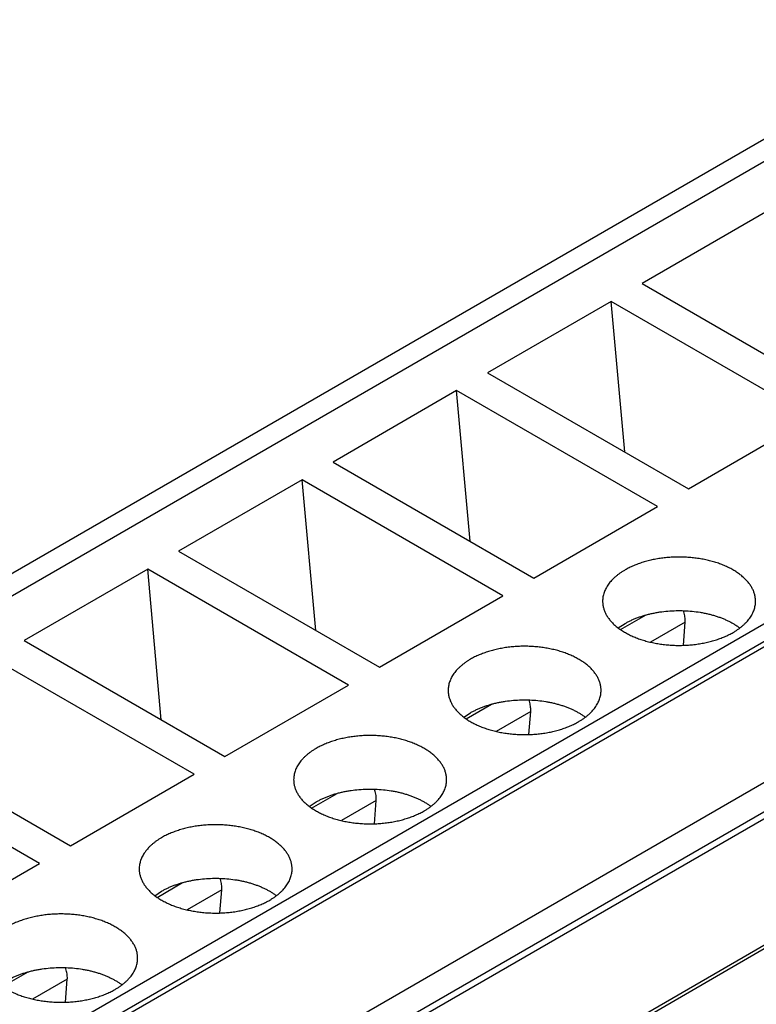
# Model space of a CAD drawing. Header units: inches. Extents: x 0 to 34, y 0 to 22.
# Tile 72 of 80: x 30.272 to 30.604, y 18.912 to 19.355. Entities that reach past the tile are written whole.
import ezdxf

# ---------------------------------------------------------------- set-up
doc = ezdxf.new("R2010")
doc.units = ezdxf.units.IN
doc.header["$LTSCALE"] = 1.87
doc.header["$MEASUREMENT"] = 0
doc.layers.get('0').update_dxf_attribs({"linetype": 'CONTINUOUS'})

msp = doc.modelspace()

# ---------------------------------------------------------------- linework, layer by layer
at = {"color": 7, "linetype": 'CONTINUOUS'}
for p, q in [((30.85879, 19.44649), (28.73609, 18.22086)), ((28.75085, 18.21939), (30.87356, 19.44503)), ((28.93111, 18.11532), (31.05381, 19.34095)), ((28.93459, 18.10929), (31.05729, 19.33492)), ((28.93459, 18.10688), (31.05729, 19.33251)), ((28.98749, 18.07634), (31.11019, 19.30197)), ((28.99588, 18.06809), (31.11859, 19.29371)), ((31.12352, 19.29323), (29.0008, 18.0676)), ((31.17743, 19.26735), (29.05472, 18.04172)), ((31.17989, 19.26711), (29.05718, 18.04148)), ((30.60839, 19.26861), (30.55272, 19.23647)), ((30.55272, 19.23647), (30.64319, 19.18423)), ((30.5388, 19.22843), (30.48312, 19.19628)), ((30.62927, 19.17619), (30.5388, 19.22843)), ((30.54491, 19.16061), (30.5388, 19.22843)), ((30.48312, 19.19628), (30.5736, 19.14404)), ((30.4692, 19.18825), (30.41352, 19.1561)), ((30.55968, 19.13601), (30.4692, 19.18825)), ((30.47531, 19.12042), (30.4692, 19.18825)), ((30.5736, 19.14404), (30.62927, 19.17619)), ((30.41352, 19.1561), (30.504, 19.10386)), ((30.3996, 19.14806), (30.34393, 19.11591)), ((30.49008, 19.09582), (30.3996, 19.14806)), ((30.40571, 19.08024), (30.3996, 19.14806)), ((30.504, 19.10386), (30.55968, 19.13601)), ((30.34393, 19.11591), (30.4344, 19.06367)), ((30.33001, 19.10788), (30.27433, 19.07573)), ((30.42048, 19.05564), (30.33001, 19.10788)), ((30.33612, 19.04005), (30.33001, 19.10788)), ((30.4344, 19.06367), (30.49008, 19.09582)), ((30.54306, 19.08061), (30.55456, 19.08725)), ((30.54202, 19.08136), (30.54506, 19.08337)), ((30.57217, 19.08398), (30.55655, 19.07496)), ((30.57135, 19.07355), (30.57217, 19.08398)), ((30.27433, 19.07573), (30.36481, 19.02349)), ((30.35089, 19.01545), (30.26041, 19.06769)), ((30.36481, 19.02349), (30.42048, 19.05564)), ((30.47346, 19.04042), (30.48496, 19.04706)), ((30.47242, 19.04117), (30.47546, 19.04318)), ((30.50258, 19.0438), (30.48695, 19.03478)), ((30.50175, 19.03337), (30.50258, 19.0438)), ((30.20473, 19.03554), (30.29521, 18.9833)), ((30.28129, 18.97527), (30.19081, 19.02751)), ((30.29521, 18.9833), (30.35089, 19.01545)), ((30.40387, 19.00024), (30.41537, 19.00688)), ((30.40283, 19.00099), (30.40587, 19.003)), ((30.43298, 19.00361), (30.41736, 18.99459)), ((30.43215, 18.99318), (30.43298, 19.00361)), ((30.22561, 18.94312), (30.28129, 18.97527)), ((30.33427, 18.96005), (30.34577, 18.96669)), ((30.33323, 18.9608), (30.33627, 18.96281)), ((30.36338, 18.96343), (30.34776, 18.95441)), ((30.36256, 18.953), (30.36338, 18.96343)), ((30.26467, 18.91987), (30.27617, 18.92651)), ((30.29379, 18.92324), (30.27816, 18.91422)), ((30.29296, 18.91281), (30.29379, 18.92324))]:
    msp.add_line(p, q, dxfattribs=at)
for centre in [(30.56277, 19.08472), (30.49317, 19.04454), (30.42357, 19.00435), (30.35398, 18.96417), (30.28438, 18.92398)]:
    msp.add_arc(centre, 0.00944, 355.4961, 0.0764, dxfattribs=at)
for points, knots in [([(30.60387, 19.09341), (30.60387, 19.09365), (30.60385, 19.09414), (30.60378, 19.09488), (30.60367, 19.09561), (30.6035, 19.09633), (30.60329, 19.09706), (30.60304, 19.09777), (30.60274, 19.09849), (30.60227, 19.09944), (30.60157, 19.1006), (30.60057, 19.10195), (30.59939, 19.10325), (30.59806, 19.1045), (30.59657, 19.10568), (30.59494, 19.1068), (30.59316, 19.10785), (30.59126, 19.10882), (30.58924, 19.1097), (30.58712, 19.1105), (30.5849, 19.1112), (30.58259, 19.11181), (30.58022, 19.11232), (30.57778, 19.11272), (30.5753, 19.11303), (30.57279, 19.11322), (30.57026, 19.11331), (30.56773, 19.11329), (30.56521, 19.11317), (30.56271, 19.11294), (30.56024, 19.1126), (30.55782, 19.11216), (30.55547, 19.11162), (30.55319, 19.11098), (30.551, 19.11024), (30.54891, 19.10941), (30.54693, 19.1085), (30.54567, 19.10783), (30.54506, 19.10747)], [0, 0, 0, 0, 0.010653, 0.021335, 0.032074, 0.042898, 0.053833, 0.064905, 0.076137, 0.08755, 0.110991, 0.135368, 0.160781, 0.187296, 0.214949, 0.243748, 0.273677, 0.3047, 0.336759, 0.369784, 0.403688, 0.438373, 0.473732, 0.509648, 0.545999, 0.582658, 0.619494, 0.656374, 0.693166, 0.729736, 0.765956, 0.8017, 0.836846, 0.871282, 0.904903, 0.937615, 0.969337, 1, 1, 1, 1]), ([(30.54506, 19.10747), (30.54467, 19.10725), (30.5439, 19.10678), (30.54279, 19.10604), (30.54175, 19.10527), (30.54078, 19.10448), (30.53987, 19.10365), (30.53904, 19.1028), (30.53828, 19.10193), (30.53759, 19.10104), (30.53698, 19.10013), (30.53645, 19.0992), (30.53599, 19.09826), (30.53562, 19.0973), (30.53533, 19.09634), (30.53512, 19.09537), (30.535, 19.09439), (30.53497, 19.09374), (30.53497, 19.09341)], [0, 0, 0, 0, 0.075233, 0.14856, 0.219957, 0.28942, 0.356963, 0.422622, 0.486452, 0.548535, 0.608975, 0.667901, 0.725471, 0.781862, 0.837279, 0.891946, 0.946102, 1, 1, 1, 1]), ([(30.53497, 19.09341), (30.53497, 19.09317), (30.53499, 19.09268), (30.53506, 19.09194), (30.53517, 19.09121), (30.53534, 19.09049), (30.53555, 19.08976), (30.5358, 19.08905), (30.5361, 19.08833), (30.53657, 19.08739), (30.53727, 19.08622), (30.53827, 19.08487), (30.53945, 19.08357), (30.54078, 19.08232), (30.54227, 19.08114), (30.54391, 19.08002), (30.54568, 19.07897), (30.54758, 19.07801), (30.5496, 19.07712), (30.55172, 19.07632), (30.55394, 19.07562), (30.55625, 19.07501), (30.55862, 19.0745), (30.56106, 19.0741), (30.56354, 19.07379), (30.56605, 19.0736), (30.56858, 19.07351), (30.57111, 19.07353), (30.57363, 19.07365), (30.57613, 19.07388), (30.5786, 19.07422), (30.58102, 19.07466), (30.58337, 19.0752), (30.58565, 19.07584), (30.58784, 19.07658), (30.58993, 19.07741), (30.59191, 19.07832), (30.59317, 19.07899), (30.59378, 19.07935)], [0, 0, 0, 0, 0.010653, 0.021335, 0.032074, 0.042898, 0.053833, 0.064905, 0.076137, 0.08755, 0.110991, 0.135368, 0.160781, 0.187296, 0.214949, 0.243748, 0.273677, 0.3047, 0.336759, 0.369784, 0.403688, 0.438373, 0.473732, 0.509648, 0.545999, 0.582658, 0.619494, 0.656374, 0.693166, 0.729736, 0.765956, 0.8017, 0.836846, 0.871282, 0.904903, 0.937615, 0.969337, 1, 1, 1, 1]), ([(30.59378, 19.07935), (30.59417, 19.07957), (30.59494, 19.08004), (30.59605, 19.08078), (30.59709, 19.08155), (30.59806, 19.08234), (30.59897, 19.08317), (30.5998, 19.08402), (30.60056, 19.08489), (30.60125, 19.08578), (30.60186, 19.0867), (30.60239, 19.08762), (30.60285, 19.08857), (30.60322, 19.08952), (30.60351, 19.09048), (30.60372, 19.09146), (30.60384, 19.09243), (30.60387, 19.09308), (30.60387, 19.09341)], [0, 0, 0, 0, 0.075233, 0.14856, 0.219957, 0.28942, 0.356963, 0.422622, 0.486452, 0.548535, 0.608975, 0.667901, 0.725471, 0.781862, 0.837279, 0.891946, 0.946102, 1, 1, 1, 1]), ([(30.54506, 19.08337), (30.5455, 19.08362), (30.5464, 19.08411), (30.5478, 19.0848), (30.54926, 19.08544), (30.55077, 19.08604), (30.55234, 19.08659), (30.55396, 19.08709), (30.55562, 19.08754), (30.55732, 19.08793), (30.55905, 19.08828), (30.56141, 19.08867), (30.56442, 19.08902), (30.56806, 19.08921), (30.57173, 19.08919), (30.57536, 19.08893), (30.57835, 19.08854), (30.58069, 19.08811), (30.58241, 19.08773), (30.58409, 19.08731), (30.58573, 19.08683), (30.58732, 19.08631), (30.58886, 19.08573), (30.59035, 19.08511), (30.59178, 19.08445), (30.59314, 19.08374), (30.59444, 19.08299), (30.59567, 19.0822), (30.59644, 19.08164), (30.59682, 19.08136)], [0, 0, 0, 0, 0.027972, 0.056656, 0.086024, 0.116041, 0.146667, 0.177858, 0.209567, 0.241743, 0.274331, 0.307275, 0.373985, 0.441389, 0.508983, 0.576255, 0.642702, 0.675468, 0.707849, 0.739789, 0.771235, 0.802138, 0.832452, 0.862136, 0.891152, 0.919469, 0.947061, 0.973909, 1, 1, 1, 1]), ([(30.5722, 19.08474), (30.5722, 19.08509), (30.57217, 19.08581), (30.57201, 19.08691), (30.57176, 19.08803), (30.57152, 19.08878), (30.57139, 19.08916)], [0, 0, 0, 0, 0.233406, 0.478926, 0.735073, 1, 1, 1, 1]), ([(30.53427, 19.05323), (30.53427, 19.05347), (30.53426, 19.05396), (30.53419, 19.05469), (30.53407, 19.05542), (30.53391, 19.05615), (30.5337, 19.05687), (30.53344, 19.05759), (30.53314, 19.0583), (30.53267, 19.05925), (30.53197, 19.06042), (30.53097, 19.06177), (30.5298, 19.06307), (30.52846, 19.06431), (30.52697, 19.0655), (30.52534, 19.06662), (30.52357, 19.06766), (30.52166, 19.06863), (30.51965, 19.06951), (30.51752, 19.07031), (30.5153, 19.07102), (30.513, 19.07162), (30.51062, 19.07213), (30.50819, 19.07254), (30.50571, 19.07284), (30.5032, 19.07304), (30.50067, 19.07313), (30.49813, 19.07311), (30.49561, 19.07298), (30.49311, 19.07275), (30.49064, 19.07242), (30.48823, 19.07197), (30.48587, 19.07143), (30.4836, 19.07079), (30.48141, 19.07006), (30.47931, 19.06923), (30.47733, 19.06832), (30.47607, 19.06764), (30.47546, 19.06729)], [0, 0, 0, 0, 0.010653, 0.021335, 0.032074, 0.042898, 0.053833, 0.064905, 0.076137, 0.08755, 0.110991, 0.135368, 0.160781, 0.187296, 0.214949, 0.243748, 0.273677, 0.3047, 0.336759, 0.369784, 0.403688, 0.438373, 0.473732, 0.509648, 0.545999, 0.582658, 0.619494, 0.656374, 0.693166, 0.729736, 0.765956, 0.8017, 0.836846, 0.871282, 0.904903, 0.937615, 0.969337, 1, 1, 1, 1]), ([(30.47546, 19.06729), (30.47507, 19.06706), (30.4743, 19.0666), (30.4732, 19.06586), (30.47216, 19.06509), (30.47118, 19.06429), (30.47028, 19.06347), (30.46944, 19.06262), (30.46868, 19.06175), (30.46799, 19.06085), (30.46738, 19.05994), (30.46685, 19.05901), (30.4664, 19.05807), (30.46603, 19.05712), (30.46574, 19.05615), (30.46553, 19.05518), (30.4654, 19.0542), (30.46537, 19.05355), (30.46537, 19.05323)], [0, 0, 0, 0, 0.075233, 0.14856, 0.219957, 0.28942, 0.356963, 0.422622, 0.486452, 0.548535, 0.608975, 0.667901, 0.725471, 0.781862, 0.837279, 0.891946, 0.946102, 1, 1, 1, 1]), ([(30.46537, 19.05323), (30.46537, 19.05298), (30.46539, 19.05249), (30.46546, 19.05176), (30.46558, 19.05103), (30.46574, 19.0503), (30.46595, 19.04958), (30.46621, 19.04886), (30.46651, 19.04815), (30.46697, 19.0472), (30.46767, 19.04603), (30.46868, 19.04469), (30.46985, 19.04339), (30.47118, 19.04214), (30.47267, 19.04095), (30.47431, 19.03984), (30.47608, 19.03879), (30.47798, 19.03782), (30.48, 19.03694), (30.48213, 19.03614), (30.48435, 19.03544), (30.48665, 19.03483), (30.48903, 19.03432), (30.49146, 19.03391), (30.49394, 19.03361), (30.49645, 19.03341), (30.49898, 19.03332), (30.50151, 19.03334), (30.50404, 19.03347), (30.50654, 19.0337), (30.509, 19.03404), (30.51142, 19.03448), (30.51377, 19.03502), (30.51605, 19.03566), (30.51824, 19.0364), (30.52033, 19.03722), (30.52231, 19.03813), (30.52357, 19.03881), (30.52418, 19.03916)], [0, 0, 0, 0, 0.010653, 0.021335, 0.032074, 0.042898, 0.053833, 0.064905, 0.076137, 0.08755, 0.110991, 0.135368, 0.160781, 0.187296, 0.214949, 0.243748, 0.273677, 0.3047, 0.336759, 0.369784, 0.403688, 0.438373, 0.473732, 0.509648, 0.545999, 0.582658, 0.619494, 0.656374, 0.693166, 0.729736, 0.765956, 0.8017, 0.836846, 0.871282, 0.904903, 0.937615, 0.969337, 1, 1, 1, 1]), ([(30.52418, 19.03916), (30.52458, 19.03939), (30.52534, 19.03985), (30.52645, 19.04059), (30.52749, 19.04136), (30.52846, 19.04216), (30.52937, 19.04298), (30.53021, 19.04383), (30.53097, 19.04471), (30.53165, 19.0456), (30.53226, 19.04651), (30.5328, 19.04744), (30.53325, 19.04838), (30.53362, 19.04934), (30.53391, 19.0503), (30.53412, 19.05127), (30.53424, 19.05225), (30.53427, 19.0529), (30.53427, 19.05323)], [0, 0, 0, 0, 0.075233, 0.14856, 0.219957, 0.28942, 0.356963, 0.422622, 0.486452, 0.548535, 0.608975, 0.667901, 0.725471, 0.781862, 0.837279, 0.891946, 0.946102, 1, 1, 1, 1]), ([(30.47546, 19.04318), (30.4759, 19.04343), (30.4768, 19.04393), (30.4782, 19.04461), (30.47966, 19.04526), (30.48117, 19.04585), (30.48274, 19.0464), (30.48436, 19.0469), (30.48602, 19.04735), (30.48772, 19.04775), (30.48946, 19.0481), (30.49182, 19.04849), (30.49482, 19.04883), (30.49847, 19.04903), (30.50213, 19.049), (30.50577, 19.04875), (30.50875, 19.04835), (30.5111, 19.04792), (30.51281, 19.04755), (30.51449, 19.04712), (30.51613, 19.04665), (30.51773, 19.04612), (30.51927, 19.04555), (30.52075, 19.04493), (30.52218, 19.04426), (30.52355, 19.04355), (30.52484, 19.0428), (30.52607, 19.04202), (30.52685, 19.04146), (30.52722, 19.04117)], [0, 0, 0, 0, 0.027972, 0.056656, 0.086024, 0.116041, 0.146667, 0.177858, 0.209567, 0.241743, 0.274331, 0.307275, 0.373985, 0.441389, 0.508983, 0.576255, 0.642702, 0.675468, 0.707849, 0.739789, 0.771235, 0.802138, 0.832452, 0.862136, 0.891152, 0.919469, 0.947061, 0.973909, 1, 1, 1, 1]), ([(30.50261, 19.04455), (30.50261, 19.0449), (30.50257, 19.04562), (30.50241, 19.04672), (30.50216, 19.04785), (30.50193, 19.0486), (30.5018, 19.04897)], [0, 0, 0, 0, 0.233406, 0.478926, 0.735073, 1, 1, 1, 1]), ([(30.46468, 19.01304), (30.46468, 19.01329), (30.46466, 19.01377), (30.46459, 19.01451), (30.46447, 19.01524), (30.46431, 19.01596), (30.4641, 19.01669), (30.46384, 19.01741), (30.46354, 19.01812), (30.46308, 19.01907), (30.46238, 19.02023), (30.46137, 19.02158), (30.4602, 19.02288), (30.45887, 19.02413), (30.45738, 19.02531), (30.45574, 19.02643), (30.45397, 19.02748), (30.45207, 19.02845), (30.45005, 19.02933), (30.44792, 19.03013), (30.4457, 19.03083), (30.4434, 19.03144), (30.44102, 19.03195), (30.43859, 19.03235), (30.43611, 19.03266), (30.4336, 19.03285), (30.43107, 19.03294), (30.42854, 19.03293), (30.42601, 19.0328), (30.42351, 19.03257), (30.42105, 19.03223), (30.41863, 19.03179), (30.41628, 19.03125), (30.414, 19.03061), (30.41181, 19.02987), (30.40972, 19.02904), (30.40774, 19.02813), (30.40648, 19.02746), (30.40587, 19.02711)], [0, 0, 0, 0, 0.010653, 0.021335, 0.032074, 0.042898, 0.053833, 0.064905, 0.076137, 0.08755, 0.110991, 0.135368, 0.160781, 0.187296, 0.214949, 0.243748, 0.273677, 0.3047, 0.336759, 0.369784, 0.403688, 0.438373, 0.473732, 0.509648, 0.545999, 0.582658, 0.619494, 0.656374, 0.693166, 0.729736, 0.765956, 0.8017, 0.836846, 0.871282, 0.904903, 0.937615, 0.969337, 1, 1, 1, 1]), ([(30.40587, 19.02711), (30.40547, 19.02688), (30.40471, 19.02641), (30.4036, 19.02567), (30.40256, 19.02491), (30.40158, 19.02411), (30.40068, 19.02328), (30.39984, 19.02243), (30.39908, 19.02156), (30.3984, 19.02067), (30.39779, 19.01976), (30.39725, 19.01883), (30.3968, 19.01789), (30.39643, 19.01693), (30.39614, 19.01597), (30.39593, 19.015), (30.39581, 19.01402), (30.39578, 19.01337), (30.39578, 19.01304)], [0, 0, 0, 0, 0.075233, 0.14856, 0.219957, 0.28942, 0.356963, 0.422622, 0.486452, 0.548535, 0.608975, 0.667901, 0.725471, 0.781862, 0.837279, 0.891946, 0.946102, 1, 1, 1, 1]), ([(30.39578, 19.01304), (30.39578, 19.0128), (30.39579, 19.01231), (30.39586, 19.01158), (30.39598, 19.01085), (30.39614, 19.01012), (30.39635, 19.0094), (30.39661, 19.00868), (30.39691, 19.00796), (30.39738, 19.00702), (30.39807, 19.00585), (30.39908, 19.0045), (30.40025, 19.0032), (30.40159, 19.00195), (30.40308, 19.00077), (30.40471, 18.99965), (30.40648, 18.9986), (30.40838, 18.99764), (30.4104, 18.99675), (30.41253, 18.99596), (30.41475, 18.99525), (30.41705, 18.99464), (30.41943, 18.99413), (30.42186, 18.99373), (30.42434, 18.99342), (30.42685, 18.99323), (30.42938, 18.99314), (30.43192, 18.99316), (30.43444, 18.99328), (30.43694, 18.99351), (30.43941, 18.99385), (30.44182, 18.99429), (30.44418, 18.99483), (30.44645, 18.99548), (30.44864, 18.99621), (30.45073, 18.99704), (30.45272, 18.99795), (30.45398, 18.99863), (30.45459, 18.99898)], [0, 0, 0, 0, 0.010653, 0.021335, 0.032074, 0.042898, 0.053833, 0.064905, 0.076137, 0.08755, 0.110991, 0.135368, 0.160781, 0.187296, 0.214949, 0.243748, 0.273677, 0.3047, 0.336759, 0.369784, 0.403688, 0.438373, 0.473732, 0.509648, 0.545999, 0.582658, 0.619494, 0.656374, 0.693166, 0.729736, 0.765956, 0.8017, 0.836846, 0.871282, 0.904903, 0.937615, 0.969337, 1, 1, 1, 1]), ([(30.45459, 18.99898), (30.45498, 18.9992), (30.45575, 18.99967), (30.45685, 19.00041), (30.45789, 19.00118), (30.45887, 19.00197), (30.45977, 19.0028), (30.46061, 19.00365), (30.46137, 19.00452), (30.46206, 19.00541), (30.46267, 19.00633), (30.4632, 19.00725), (30.46365, 19.0082), (30.46402, 19.00915), (30.46431, 19.01011), (30.46452, 19.01109), (30.46465, 19.01206), (30.46468, 19.01272), (30.46468, 19.01304)], [0, 0, 0, 0, 0.075233, 0.14856, 0.219957, 0.28942, 0.356963, 0.422622, 0.486452, 0.548535, 0.608975, 0.667901, 0.725471, 0.781862, 0.837279, 0.891946, 0.946102, 1, 1, 1, 1]), ([(30.40587, 19.003), (30.40631, 19.00325), (30.40721, 19.00374), (30.4086, 19.00443), (30.41006, 19.00507), (30.41158, 19.00567), (30.41315, 19.00622), (30.41476, 19.00672), (30.41642, 19.00717), (30.41812, 19.00757), (30.41986, 19.00791), (30.42222, 19.0083), (30.42522, 19.00865), (30.42887, 19.00885), (30.43253, 19.00882), (30.43617, 19.00856), (30.43916, 19.00817), (30.4415, 19.00774), (30.44322, 19.00736), (30.4449, 19.00694), (30.44654, 19.00646), (30.44813, 19.00594), (30.44967, 19.00536), (30.45116, 19.00474), (30.45258, 19.00408), (30.45395, 19.00337), (30.45525, 19.00262), (30.45647, 19.00183), (30.45725, 19.00127), (30.45763, 19.00099)], [0, 0, 0, 0, 0.027972, 0.056656, 0.086024, 0.116041, 0.146667, 0.177858, 0.209567, 0.241743, 0.274331, 0.307275, 0.373985, 0.441389, 0.508983, 0.576255, 0.642702, 0.675468, 0.707849, 0.739789, 0.771235, 0.802138, 0.832452, 0.862136, 0.891152, 0.919469, 0.947061, 0.973909, 1, 1, 1, 1]), ([(30.43301, 19.00437), (30.43301, 19.00472), (30.43297, 19.00544), (30.43282, 19.00654), (30.43256, 19.00766), (30.43233, 19.00841), (30.4322, 19.00879)], [0, 0, 0, 0, 0.233406, 0.478926, 0.735073, 1, 1, 1, 1]), ([(30.39508, 18.97286), (30.39508, 18.9731), (30.39506, 18.97359), (30.39499, 18.97432), (30.39488, 18.97505), (30.39471, 18.97578), (30.3945, 18.9765), (30.39425, 18.97722), (30.39395, 18.97793), (30.39348, 18.97888), (30.39278, 18.98005), (30.39178, 18.9814), (30.3906, 18.9827), (30.38927, 18.98394), (30.38778, 18.98513), (30.38614, 18.98625), (30.38437, 18.98729), (30.38247, 18.98826), (30.38045, 18.98915), (30.37833, 18.98994), (30.37611, 18.99065), (30.3738, 18.99125), (30.37143, 18.99176), (30.36899, 18.99217), (30.36651, 18.99247), (30.364, 18.99267), (30.36147, 18.99276), (30.35894, 18.99274), (30.35642, 18.99262), (30.35391, 18.99238), (30.35145, 18.99205), (30.34903, 18.9916), (30.34668, 18.99106), (30.3444, 18.99042), (30.34221, 18.98969), (30.34012, 18.98886), (30.33814, 18.98795), (30.33688, 18.98727), (30.33627, 18.98692)], [0, 0, 0, 0, 0.010653, 0.021335, 0.032074, 0.042898, 0.053833, 0.064905, 0.076137, 0.08755, 0.110991, 0.135368, 0.160781, 0.187296, 0.214949, 0.243748, 0.273677, 0.3047, 0.336759, 0.369784, 0.403688, 0.438373, 0.473732, 0.509648, 0.545999, 0.582658, 0.619494, 0.656374, 0.693166, 0.729736, 0.765956, 0.8017, 0.836846, 0.871282, 0.904903, 0.937615, 0.969337, 1, 1, 1, 1]), ([(30.33627, 18.98692), (30.33588, 18.98669), (30.33511, 18.98623), (30.334, 18.98549), (30.33296, 18.98472), (30.33199, 18.98392), (30.33108, 18.9831), (30.33025, 18.98225), (30.32949, 18.98138), (30.3288, 18.98048), (30.32819, 18.97957), (30.32766, 18.97864), (30.3272, 18.9777), (30.32683, 18.97675), (30.32654, 18.97578), (30.32633, 18.97481), (30.32621, 18.97384), (30.32618, 18.97318), (30.32618, 18.97286)], [0, 0, 0, 0, 0.075233, 0.14856, 0.219957, 0.28942, 0.356963, 0.422622, 0.486452, 0.548535, 0.608975, 0.667901, 0.725471, 0.781862, 0.837279, 0.891946, 0.946102, 1, 1, 1, 1]), ([(30.32618, 18.97286), (30.32618, 18.97261), (30.3262, 18.97212), (30.32627, 18.97139), (30.32638, 18.97066), (30.32655, 18.96993), (30.32676, 18.96921), (30.32701, 18.96849), (30.32731, 18.96778), (30.32778, 18.96683), (30.32848, 18.96566), (30.32948, 18.96432), (30.33066, 18.96302), (30.33199, 18.96177), (30.33348, 18.96058), (30.33511, 18.95947), (30.33689, 18.95842), (30.33879, 18.95745), (30.34081, 18.95657), (30.34293, 18.95577), (30.34515, 18.95507), (30.34746, 18.95446), (30.34983, 18.95395), (30.35227, 18.95354), (30.35475, 18.95324), (30.35726, 18.95304), (30.35979, 18.95295), (30.36232, 18.95297), (30.36484, 18.9531), (30.36734, 18.95333), (30.36981, 18.95367), (30.37223, 18.95411), (30.37458, 18.95465), (30.37686, 18.95529), (30.37905, 18.95603), (30.38114, 18.95685), (30.38312, 18.95777), (30.38438, 18.95844), (30.38499, 18.95879)], [0, 0, 0, 0, 0.010653, 0.021335, 0.032074, 0.042898, 0.053833, 0.064905, 0.076137, 0.08755, 0.110991, 0.135368, 0.160781, 0.187296, 0.214949, 0.243748, 0.273677, 0.3047, 0.336759, 0.369784, 0.403688, 0.438373, 0.473732, 0.509648, 0.545999, 0.582658, 0.619494, 0.656374, 0.693166, 0.729736, 0.765956, 0.8017, 0.836846, 0.871282, 0.904903, 0.937615, 0.969337, 1, 1, 1, 1]), ([(30.38499, 18.95879), (30.38538, 18.95902), (30.38615, 18.95948), (30.38726, 18.96022), (30.3883, 18.96099), (30.38927, 18.96179), (30.39018, 18.96261), (30.39101, 18.96346), (30.39177, 18.96434), (30.39246, 18.96523), (30.39307, 18.96614), (30.3936, 18.96707), (30.39406, 18.96801), (30.39443, 18.96897), (30.39472, 18.96993), (30.39493, 18.9709), (30.39505, 18.97188), (30.39508, 18.97253), (30.39508, 18.97286)], [0, 0, 0, 0, 0.075233, 0.14856, 0.219957, 0.28942, 0.356963, 0.422622, 0.486452, 0.548535, 0.608975, 0.667901, 0.725471, 0.781862, 0.837279, 0.891946, 0.946102, 1, 1, 1, 1]), ([(30.33627, 18.96281), (30.33671, 18.96307), (30.33761, 18.96356), (30.33901, 18.96424), (30.34047, 18.96489), (30.34198, 18.96548), (30.34355, 18.96603), (30.34517, 18.96653), (30.34683, 18.96698), (30.34853, 18.96738), (30.35026, 18.96773), (30.35262, 18.96812), (30.35563, 18.96847), (30.35927, 18.96866), (30.36294, 18.96863), (30.36657, 18.96838), (30.36956, 18.96798), (30.3719, 18.96755), (30.37362, 18.96718), (30.3753, 18.96675), (30.37694, 18.96628), (30.37853, 18.96575), (30.38007, 18.96518), (30.38156, 18.96456), (30.38299, 18.96389), (30.38435, 18.96318), (30.38565, 18.96243), (30.38688, 18.96165), (30.38765, 18.96109), (30.38803, 18.9608)], [0, 0, 0, 0, 0.027972, 0.056656, 0.086024, 0.116041, 0.146667, 0.177858, 0.209567, 0.241743, 0.274331, 0.307275, 0.373985, 0.441389, 0.508983, 0.576255, 0.642702, 0.675468, 0.707849, 0.739789, 0.771235, 0.802138, 0.832452, 0.862136, 0.891152, 0.919469, 0.947061, 0.973909, 1, 1, 1, 1]), ([(30.36341, 18.96418), (30.36341, 18.96453), (30.36338, 18.96525), (30.36322, 18.96635), (30.36297, 18.96748), (30.36273, 18.96823), (30.3626, 18.96861)], [0, 0, 0, 0, 0.233406, 0.478926, 0.735073, 1, 1, 1, 1]), ([(30.32548, 18.93267), (30.32548, 18.93292), (30.32547, 18.9334), (30.3254, 18.93414), (30.32528, 18.93487), (30.32512, 18.93559), (30.32491, 18.93632), (30.32465, 18.93704), (30.32435, 18.93775), (30.32388, 18.9387), (30.32318, 18.93986), (30.32218, 18.94121), (30.32101, 18.94251), (30.31967, 18.94376), (30.31818, 18.94494), (30.31655, 18.94606), (30.31478, 18.94711), (30.31287, 18.94808), (30.31086, 18.94896), (30.30873, 18.94976), (30.30651, 18.95046), (30.30421, 18.95107), (30.30183, 18.95158), (30.2994, 18.95199), (30.29692, 18.95229), (30.29441, 18.95248), (30.29188, 18.95257), (30.28934, 18.95256), (30.28682, 18.95243), (30.28432, 18.9522), (30.28185, 18.95186), (30.27944, 18.95142), (30.27708, 18.95088), (30.27481, 18.95024), (30.27262, 18.9495), (30.27052, 18.94868), (30.26854, 18.94776), (30.26728, 18.94709), (30.26667, 18.94674)], [0, 0, 0, 0, 0.010653, 0.021335, 0.032074, 0.042898, 0.053833, 0.064905, 0.076137, 0.08755, 0.110991, 0.135368, 0.160781, 0.187296, 0.214949, 0.243748, 0.273677, 0.3047, 0.336759, 0.369784, 0.403688, 0.438373, 0.473732, 0.509648, 0.545999, 0.582658, 0.619494, 0.656374, 0.693166, 0.729736, 0.765956, 0.8017, 0.836846, 0.871282, 0.904903, 0.937615, 0.969337, 1, 1, 1, 1]), ([(30.25658, 18.93267), (30.25658, 18.93243), (30.2566, 18.93194), (30.25667, 18.93121), (30.25679, 18.93048), (30.25695, 18.92975), (30.25716, 18.92903), (30.25742, 18.92831), (30.25772, 18.9276), (30.25818, 18.92665), (30.25888, 18.92548), (30.25989, 18.92413), (30.26106, 18.92283), (30.26239, 18.92159), (30.26388, 18.9204), (30.26552, 18.91928), (30.26729, 18.91824), (30.26919, 18.91727), (30.27121, 18.91638), (30.27334, 18.91559), (30.27556, 18.91488), (30.27786, 18.91427), (30.28024, 18.91376), (30.28267, 18.91336), (30.28515, 18.91306), (30.28766, 18.91286), (30.29019, 18.91277), (30.29272, 18.91279), (30.29525, 18.91291), (30.29775, 18.91314), (30.30021, 18.91348), (30.30263, 18.91392), (30.30498, 18.91447), (30.30726, 18.91511), (30.30945, 18.91584), (30.31154, 18.91667), (30.31352, 18.91758), (30.31478, 18.91826), (30.31539, 18.91861)], [0, 0, 0, 0, 0.010653, 0.021335, 0.032074, 0.042898, 0.053833, 0.064905, 0.076137, 0.08755, 0.110991, 0.135368, 0.160781, 0.187296, 0.214949, 0.243748, 0.273677, 0.3047, 0.336759, 0.369784, 0.403688, 0.438373, 0.473732, 0.509648, 0.545999, 0.582658, 0.619494, 0.656374, 0.693166, 0.729736, 0.765956, 0.8017, 0.836846, 0.871282, 0.904903, 0.937615, 0.969337, 1, 1, 1, 1]), ([(30.31539, 18.91861), (30.31579, 18.91883), (30.31655, 18.9193), (30.31766, 18.92004), (30.3187, 18.92081), (30.31967, 18.92161), (30.32058, 18.92243), (30.32142, 18.92328), (30.32218, 18.92415), (30.32286, 18.92504), (30.32347, 18.92596), (30.32401, 18.92688), (30.32446, 18.92783), (30.32483, 18.92878), (30.32512, 18.92975), (30.32533, 18.93072), (30.32545, 18.93169), (30.32548, 18.93235), (30.32548, 18.93267)], [0, 0, 0, 0, 0.075233, 0.14856, 0.219957, 0.28942, 0.356963, 0.422622, 0.486452, 0.548535, 0.608975, 0.667901, 0.725471, 0.781862, 0.837279, 0.891946, 0.946102, 1, 1, 1, 1]), ([(30.26667, 18.92263), (30.26711, 18.92288), (30.26801, 18.92337), (30.26941, 18.92406), (30.27087, 18.9247), (30.27238, 18.9253), (30.27395, 18.92585), (30.27557, 18.92635), (30.27723, 18.9268), (30.27893, 18.9272), (30.28066, 18.92754), (30.28303, 18.92793), (30.28603, 18.92828), (30.28968, 18.92848), (30.29334, 18.92845), (30.29698, 18.92819), (30.29996, 18.9278), (30.30231, 18.92737), (30.30402, 18.927), (30.3057, 18.92657), (30.30734, 18.92609), (30.30894, 18.92557), (30.31048, 18.92499), (30.31196, 18.92437), (30.31339, 18.92371), (30.31476, 18.923), (30.31605, 18.92225), (30.31728, 18.92146), (30.31806, 18.9209), (30.31843, 18.92062)], [0, 0, 0, 0, 0.027972, 0.056656, 0.086024, 0.116041, 0.146667, 0.177858, 0.209567, 0.241743, 0.274331, 0.307275, 0.373985, 0.441389, 0.508983, 0.576255, 0.642702, 0.675468, 0.707849, 0.739789, 0.771235, 0.802138, 0.832452, 0.862136, 0.891152, 0.919469, 0.947061, 0.973909, 1, 1, 1, 1]), ([(30.29382, 18.924), (30.29382, 18.92435), (30.29378, 18.92507), (30.29362, 18.92617), (30.29337, 18.92729), (30.29314, 18.92804), (30.29301, 18.92842)], [0, 0, 0, 0, 0.233406, 0.478926, 0.735073, 1, 1, 1, 1])]:
    msp.add_open_spline(points, degree=3, knots=knots, dxfattribs=at)

doc.saveas('drawing.dxf')
